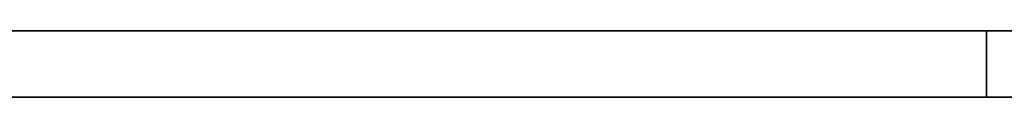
# Model space of a CAD drawing. Header units: millimetres. Extents: x -298 to 298, y -513 to 85.
# Tile 42 of 47: x 159.041 to 160.5267, y -487 to -486.9. Entities that reach past the tile are written whole.
import ezdxf

# ---------------------------------------------------------------- set-up
doc = ezdxf.new("R2010")
doc.units = ezdxf.units.MM
doc.layers.add('1', color=7, linetype='Continuous', true_color=0xffffff)

msp = doc.modelspace()

# ---------------------------------------------------------------- linework, layer by layer
at = {"layer": '1', "color": 150, "linetype": 'Continuous', "lineweight": 35}
for p, q in [((-296.5, -486.9, 247.95), (296.5, -486.9, 247.95)), ((296.5, -486.9, 344.55), (-296.5, -486.9, 344.55))]:
    msp.add_line(p, q, dxfattribs=at)
at = {"layer": '1', "color": 254, "linetype": 'Continuous', "lineweight": 35}
for p, q in [((296.5, -486.9, 344.55), (-296.5, -486.9, 344.55)), ((-296.5, -486.9, 247.95), (296.5, -486.9, 247.95)), ((160.5, -486.9, 270.85), (-160.5, -486.9, 270.85)), ((160.5, -486.9, 268.31), (-160.5, -486.9, 268.31)), ((160.5, -486.9, 265.77), (-160.5, -486.9, 265.77)), ((160.5, -486.9, 263.23), (-160.5, -486.9, 263.23)), ((160.5, -486.9, 260.69), (-160.5, -486.9, 260.69)), ((160.5, -486.9, 258.15), (-160.5, -486.9, 258.15)), ((160.5, -486.9, 255.61), (-160.5, -486.9, 255.61)), ((160.5, -486.9, 253.07), (-160.5, -486.9, 253.07)), ((160.5, -486.9, 250.53), (-160.5, -486.9, 250.53)), ((160.5, -486.9, 247.99), (-160.5, -486.9, 247.99)), ((-160.5, -486.9, 326.73), (160.5, -486.9, 326.73)), ((-160.5, -486.9, 329.27), (160.5, -486.9, 329.27)), ((-160.5, -486.9, 331.81), (160.5, -486.9, 331.81)), ((-160.5, -486.9, 334.35), (160.5, -486.9, 334.35)), ((-160.5, -486.9, 336.89), (160.5, -486.9, 336.89)), ((-160.5, -486.9, 339.43), (160.5, -486.9, 339.43)), ((-160.5, -486.9, 341.97), (160.5, -486.9, 341.97)), ((-160.5, -486.9, 325.46), (160.5, -486.9, 325.46)), ((-160.5, -486.9, 269.58), (160.5, -486.9, 269.58)), ((-160.5, -486.9, 267.04), (160.5, -486.9, 267.04)), ((-160.5, -486.9, 264.5), (160.5, -486.9, 264.5)), ((-160.5, -486.9, 261.96), (160.5, -486.9, 261.96)), ((-160.5, -486.9, 259.42), (160.5, -486.9, 259.42)), ((-160.5, -486.9, 256.88), (160.5, -486.9, 256.88)), ((-160.5, -486.9, 254.34), (160.5, -486.9, 254.34)), ((-160.5, -486.9, 251.8), (160.5, -486.9, 251.8)), ((-160.5, -486.9, 249.26), (160.5, -486.9, 249.26)), ((160.5, -486.9, 328), (-160.5, -486.9, 328)), ((160.5, -486.9, 330.54), (-160.5, -486.9, 330.54)), ((160.5, -486.9, 333.08), (-160.5, -486.9, 333.08)), ((160.5, -486.9, 335.62), (-160.5, -486.9, 335.62)), ((160.5, -486.9, 338.16), (-160.5, -486.9, 338.16)), ((160.5, -486.9, 340.7), (-160.5, -486.9, 340.7)), ((160.5, -486.9, 343.24), (-160.5, -486.9, 343.24)), ((48, -486.9, 272.12), (160.5, -486.9, 272.12)), ((160.5, -486.9, 273.39), (48, -486.9, 273.39)), ((48, -486.9, 274.66), (160.5, -486.9, 274.66)), ((160.5, -486.9, 275.93), (48, -486.9, 275.93)), ((48, -486.9, 277.2), (160.5, -486.9, 277.2)), ((160.5, -486.9, 278.47), (48, -486.9, 278.47)), ((48, -486.9, 279.74), (160.5, -486.9, 279.74)), ((160.5, -486.9, 281.01), (48, -486.9, 281.01)), ((48, -486.9, 282.28), (160.5, -486.9, 282.28)), ((160.5, -486.9, 283.55), (48, -486.9, 283.55)), ((48, -486.9, 284.82), (160.5, -486.9, 284.82)), ((160.5, -486.9, 286.09), (48, -486.9, 286.09)), ((48, -486.9, 287.36), (160.5, -486.9, 287.36)), ((160.5, -486.9, 288.63), (48, -486.9, 288.63)), ((48, -486.9, 289.9), (160.5, -486.9, 289.9)), ((160.5, -486.9, 291.17), (48, -486.9, 291.17)), ((48, -486.9, 292.44), (160.5, -486.9, 292.44)), ((160.5, -486.9, 293.71), (48, -486.9, 293.71)), ((48, -486.9, 294.98), (160.5, -486.9, 294.98)), ((160.5, -486.9, 296.25), (48, -486.9, 296.25)), ((48, -486.9, 297.52), (160.5, -486.9, 297.52)), ((160.5, -486.9, 298.79), (48, -486.9, 298.79)), ((48, -486.9, 300.06), (160.5, -486.9, 300.06)), ((160.5, -486.9, 301.33), (48, -486.9, 301.33)), ((48, -486.9, 302.6), (160.5, -486.9, 302.6)), ((160.5, -486.9, 303.87), (48, -486.9, 303.87)), ((48, -486.9, 305.14), (160.5, -486.9, 305.14)), ((160.5, -486.9, 306.41), (48, -486.9, 306.41)), ((48, -486.9, 307.68), (160.5, -486.9, 307.68)), ((160.5, -486.9, 308.95), (48, -486.9, 308.95)), ((48, -486.9, 310.22), (160.5, -486.9, 310.22)), ((160.5, -486.9, 311.49), (48, -486.9, 311.49)), ((48, -486.9, 312.76), (160.5, -486.9, 312.76)), ((160.5, -486.9, 314.03), (48, -486.9, 314.03)), ((48, -486.9, 315.3), (160.5, -486.9, 315.3)), ((160.5, -486.9, 316.57), (48, -486.9, 316.57)), ((48, -486.9, 317.84), (160.5, -486.9, 317.84)), ((160.5, -486.9, 319.11), (48, -486.9, 319.11)), ((48, -486.9, 320.38), (160.5, -486.9, 320.38)), ((160.5, -486.9, 321.65), (48, -486.9, 321.65)), ((48, -486.9, 322.92), (160.5, -486.9, 322.92)), ((160.5, -486.9, 324.19), (48, -486.9, 324.19)), ((160.5, -487, 270.85), (160.5, -486.9, 270.85)), ((160.5, -486.9, 272.12), (160.5, -486.9, 270.85)), ((160.5, -487, 272.12), (160.5, -486.9, 272.12)), ((160.5, -487, 273.39), (160.5, -486.9, 273.39)), ((160.5, -486.9, 274.66), (160.5, -486.9, 273.39)), ((160.5, -487, 274.66), (160.5, -486.9, 274.66)), ((160.5, -487, 275.93), (160.5, -486.9, 275.93)), ((160.5, -486.9, 277.2), (160.5, -486.9, 275.93)), ((160.5, -487, 277.2), (160.5, -486.9, 277.2)), ((160.5, -487, 278.47), (160.5, -486.9, 278.47)), ((160.5, -486.9, 279.74), (160.5, -486.9, 278.47)), ((160.5, -487, 279.74), (160.5, -486.9, 279.74)), ((160.5, -487, 281.01), (160.5, -486.9, 281.01)), ((160.5, -486.9, 282.28), (160.5, -486.9, 281.01)), ((160.5, -487, 282.28), (160.5, -486.9, 282.28)), ((160.5, -487, 283.55), (160.5, -486.9, 283.55)), ((160.5, -486.9, 284.82), (160.5, -486.9, 283.55)), ((160.5, -487, 284.82), (160.5, -486.9, 284.82)), ((160.5, -487, 286.09), (160.5, -486.9, 286.09)), ((160.5, -486.9, 287.36), (160.5, -486.9, 286.09)), ((160.5, -487, 287.36), (160.5, -486.9, 287.36)), ((160.5, -487, 288.63), (160.5, -486.9, 288.63)), ((160.5, -486.9, 289.9), (160.5, -486.9, 288.63)), ((160.5, -487, 289.9), (160.5, -486.9, 289.9)), ((160.5, -487, 291.17), (160.5, -486.9, 291.17)), ((160.5, -486.9, 292.44), (160.5, -486.9, 291.17)), ((160.5, -487, 292.44), (160.5, -486.9, 292.44)), ((160.5, -487, 293.71), (160.5, -486.9, 293.71)), ((160.5, -486.9, 294.98), (160.5, -486.9, 293.71)), ((160.5, -487, 294.98), (160.5, -486.9, 294.98)), ((160.5, -487, 296.25), (160.5, -486.9, 296.25)), ((160.5, -486.9, 297.52), (160.5, -486.9, 296.25)), ((160.5, -487, 297.52), (160.5, -486.9, 297.52)), ((160.5, -487, 298.79), (160.5, -486.9, 298.79)), ((160.5, -486.9, 300.06), (160.5, -486.9, 298.79)), ((160.5, -487, 300.06), (160.5, -486.9, 300.06)), ((160.5, -487, 301.33), (160.5, -486.9, 301.33)), ((160.5, -486.9, 302.6), (160.5, -486.9, 301.33)), ((160.5, -487, 302.6), (160.5, -486.9, 302.6)), ((160.5, -487, 303.87), (160.5, -486.9, 303.87)), ((160.5, -486.9, 305.14), (160.5, -486.9, 303.87)), ((160.5, -487, 305.14), (160.5, -486.9, 305.14)), ((160.5, -487, 306.41), (160.5, -486.9, 306.41)), ((160.5, -486.9, 307.68), (160.5, -486.9, 306.41)), ((160.5, -487, 307.68), (160.5, -486.9, 307.68)), ((160.5, -487, 308.95), (160.5, -486.9, 308.95)), ((160.5, -486.9, 310.22), (160.5, -486.9, 308.95)), ((160.5, -487, 310.22), (160.5, -486.9, 310.22)), ((160.5, -487, 311.49), (160.5, -486.9, 311.49)), ((160.5, -486.9, 312.76), (160.5, -486.9, 311.49)), ((160.5, -487, 312.76), (160.5, -486.9, 312.76)), ((160.5, -487, 314.03), (160.5, -486.9, 314.03)), ((160.5, -486.9, 315.3), (160.5, -486.9, 314.03)), ((160.5, -487, 315.3), (160.5, -486.9, 315.3)), ((160.5, -487, 316.57), (160.5, -486.9, 316.57)), ((160.5, -486.9, 317.84), (160.5, -486.9, 316.57)), ((160.5, -487, 317.84), (160.5, -486.9, 317.84)), ((160.5, -487, 319.11), (160.5, -486.9, 319.11)), ((160.5, -486.9, 320.38), (160.5, -486.9, 319.11)), ((160.5, -487, 320.38), (160.5, -486.9, 320.38)), ((160.5, -487, 321.65), (160.5, -486.9, 321.65)), ((160.5, -486.9, 322.92), (160.5, -486.9, 321.65)), ((160.5, -487, 322.92), (160.5, -486.9, 322.92)), ((160.5, -487, 324.19), (160.5, -486.9, 324.19)), ((160.5, -486.9, 325.46), (160.5, -486.9, 324.19)), ((160.5, -487, 325.46), (160.5, -486.9, 325.46)), ((160.5, -487, 268.31), (160.5, -486.9, 268.31)), ((160.5, -486.9, 269.58), (160.5, -486.9, 268.31)), ((160.5, -487, 269.58), (160.5, -486.9, 269.58)), ((160.5, -487, 265.77), (160.5, -486.9, 265.77)), ((160.5, -486.9, 267.04), (160.5, -486.9, 265.77)), ((160.5, -487, 267.04), (160.5, -486.9, 267.04)), ((160.5, -487, 263.23), (160.5, -486.9, 263.23)), ((160.5, -486.9, 264.5), (160.5, -486.9, 263.23)), ((160.5, -487, 264.5), (160.5, -486.9, 264.5)), ((160.5, -487, 260.69), (160.5, -486.9, 260.69)), ((160.5, -486.9, 261.96), (160.5, -486.9, 260.69)), ((160.5, -487, 261.96), (160.5, -486.9, 261.96)), ((160.5, -487, 258.15), (160.5, -486.9, 258.15)), ((160.5, -486.9, 259.42), (160.5, -486.9, 258.15)), ((160.5, -487, 259.42), (160.5, -486.9, 259.42)), ((160.5, -487, 255.61), (160.5, -486.9, 255.61)), ((160.5, -486.9, 256.88), (160.5, -486.9, 255.61)), ((160.5, -487, 256.88), (160.5, -486.9, 256.88)), ((160.5, -487, 253.07), (160.5, -486.9, 253.07)), ((160.5, -486.9, 254.34), (160.5, -486.9, 253.07)), ((160.5, -487, 254.34), (160.5, -486.9, 254.34)), ((160.5, -487, 250.53), (160.5, -486.9, 250.53)), ((160.5, -486.9, 251.8), (160.5, -486.9, 250.53)), ((160.5, -487, 251.8), (160.5, -486.9, 251.8)), ((160.5, -487, 247.99), (160.5, -486.9, 247.99)), ((160.5, -486.9, 249.26), (160.5, -486.9, 247.99)), ((160.5, -487, 249.26), (160.5, -486.9, 249.26)), ((160.5, -487, 326.73), (160.5, -486.9, 326.73)), ((160.5, -486.9, 326.73), (160.5, -486.9, 328)), ((160.5, -487, 328), (160.5, -486.9, 328)), ((160.5, -487, 329.27), (160.5, -486.9, 329.27)), ((160.5, -486.9, 329.27), (160.5, -486.9, 330.54)), ((160.5, -487, 330.54), (160.5, -486.9, 330.54)), ((160.5, -487, 331.81), (160.5, -486.9, 331.81)), ((160.5, -486.9, 331.81), (160.5, -486.9, 333.08)), ((160.5, -487, 333.08), (160.5, -486.9, 333.08)), ((160.5, -487, 334.35), (160.5, -486.9, 334.35)), ((160.5, -486.9, 334.35), (160.5, -486.9, 335.62)), ((160.5, -487, 335.62), (160.5, -486.9, 335.62)), ((160.5, -487, 336.89), (160.5, -486.9, 336.89)), ((160.5, -486.9, 336.89), (160.5, -486.9, 338.16)), ((160.5, -487, 338.16), (160.5, -486.9, 338.16)), ((160.5, -487, 339.43), (160.5, -486.9, 339.43)), ((160.5, -486.9, 339.43), (160.5, -486.9, 340.7)), ((160.5, -487, 340.7), (160.5, -486.9, 340.7)), ((160.5, -487, 341.97), (160.5, -486.9, 341.97)), ((160.5, -486.9, 341.97), (160.5, -486.9, 343.24)), ((160.5, -487, 343.24), (160.5, -486.9, 343.24)), ((296.5, -487, 344.55), (-296.5, -487, 344.55)), ((-296.5, -487, 247.95), (296.5, -487, 247.95)), ((160.5, -487, 270.85), (-160.5, -487, 270.85)), ((160.5, -487, 268.31), (-160.5, -487, 268.31)), ((160.5, -487, 265.77), (-160.5, -487, 265.77)), ((160.5, -487, 263.23), (-160.5, -487, 263.23)), ((160.5, -487, 260.69), (-160.5, -487, 260.69)), ((160.5, -487, 258.15), (-160.5, -487, 258.15)), ((160.5, -487, 255.61), (-160.5, -487, 255.61)), ((160.5, -487, 253.07), (-160.5, -487, 253.07)), ((160.5, -487, 250.53), (-160.5, -487, 250.53)), ((160.5, -487, 247.99), (-160.5, -487, 247.99)), ((-160.5, -487, 326.73), (160.5, -487, 326.73)), ((-160.5, -487, 329.27), (160.5, -487, 329.27)), ((-160.5, -487, 331.81), (160.5, -487, 331.81)), ((-160.5, -487, 334.35), (160.5, -487, 334.35)), ((-160.5, -487, 336.89), (160.5, -487, 336.89)), ((-160.5, -487, 339.43), (160.5, -487, 339.43)), ((-160.5, -487, 341.97), (160.5, -487, 341.97)), ((-160.5, -487, 325.46), (160.5, -487, 325.46)), ((-160.5, -487, 269.58), (160.5, -487, 269.58)), ((-160.5, -487, 267.04), (160.5, -487, 267.04)), ((-160.5, -487, 264.5), (160.5, -487, 264.5)), ((-160.5, -487, 261.96), (160.5, -487, 261.96)), ((-160.5, -487, 259.42), (160.5, -487, 259.42)), ((-160.5, -487, 256.88), (160.5, -487, 256.88)), ((-160.5, -487, 254.34), (160.5, -487, 254.34)), ((-160.5, -487, 251.8), (160.5, -487, 251.8)), ((-160.5, -487, 249.26), (160.5, -487, 249.26)), ((160.5, -487, 328), (-160.5, -487, 328)), ((160.5, -487, 330.54), (-160.5, -487, 330.54)), ((160.5, -487, 333.08), (-160.5, -487, 333.08)), ((160.5, -487, 335.62), (-160.5, -487, 335.62)), ((160.5, -487, 338.16), (-160.5, -487, 338.16)), ((160.5, -487, 340.7), (-160.5, -487, 340.7)), ((160.5, -487, 343.24), (-160.5, -487, 343.24)), ((48, -487, 272.12), (160.5, -487, 272.12)), ((160.5, -487, 273.39), (48, -487, 273.39)), ((48, -487, 274.66), (160.5, -487, 274.66)), ((160.5, -487, 275.93), (48, -487, 275.93)), ((48, -487, 277.2), (160.5, -487, 277.2)), ((160.5, -487, 278.47), (48, -487, 278.47)), ((48, -487, 279.74), (160.5, -487, 279.74)), ((160.5, -487, 281.01), (48, -487, 281.01)), ((48, -487, 282.28), (160.5, -487, 282.28)), ((160.5, -487, 283.55), (48, -487, 283.55)), ((48, -487, 284.82), (160.5, -487, 284.82)), ((160.5, -487, 286.09), (48, -487, 286.09)), ((48, -487, 287.36), (160.5, -487, 287.36)), ((160.5, -487, 288.63), (48, -487, 288.63)), ((48, -487, 289.9), (160.5, -487, 289.9)), ((160.5, -487, 291.17), (48, -487, 291.17)), ((48, -487, 292.44), (160.5, -487, 292.44)), ((160.5, -487, 293.71), (48, -487, 293.71)), ((48, -487, 294.98), (160.5, -487, 294.98)), ((160.5, -487, 296.25), (48, -487, 296.25)), ((48, -487, 297.52), (160.5, -487, 297.52)), ((160.5, -487, 298.79), (48, -487, 298.79)), ((48, -487, 300.06), (160.5, -487, 300.06)), ((160.5, -487, 301.33), (48, -487, 301.33)), ((48, -487, 302.6), (160.5, -487, 302.6)), ((160.5, -487, 303.87), (48, -487, 303.87)), ((48, -487, 305.14), (160.5, -487, 305.14)), ((160.5, -487, 306.41), (48, -487, 306.41)), ((48, -487, 307.68), (160.5, -487, 307.68)), ((160.5, -487, 308.95), (48, -487, 308.95)), ((48, -487, 310.22), (160.5, -487, 310.22)), ((160.5, -487, 311.49), (48, -487, 311.49)), ((48, -487, 312.76), (160.5, -487, 312.76)), ((160.5, -487, 314.03), (48, -487, 314.03)), ((48, -487, 315.3), (160.5, -487, 315.3)), ((160.5, -487, 316.57), (48, -487, 316.57)), ((48, -487, 317.84), (160.5, -487, 317.84)), ((160.5, -487, 319.11), (48, -487, 319.11)), ((48, -487, 320.38), (160.5, -487, 320.38)), ((160.5, -487, 321.65), (48, -487, 321.65)), ((48, -487, 322.92), (160.5, -487, 322.92)), ((160.5, -487, 324.19), (48, -487, 324.19)), ((160.5, -487, 272.12), (160.5, -487, 270.85)), ((160.5, -487, 274.66), (160.5, -487, 273.39)), ((160.5, -487, 277.2), (160.5, -487, 275.93)), ((160.5, -487, 279.74), (160.5, -487, 278.47)), ((160.5, -487, 282.28), (160.5, -487, 281.01)), ((160.5, -487, 284.82), (160.5, -487, 283.55)), ((160.5, -487, 287.36), (160.5, -487, 286.09)), ((160.5, -487, 289.9), (160.5, -487, 288.63)), ((160.5, -487, 292.44), (160.5, -487, 291.17)), ((160.5, -487, 294.98), (160.5, -487, 293.71)), ((160.5, -487, 297.52), (160.5, -487, 296.25)), ((160.5, -487, 300.06), (160.5, -487, 298.79)), ((160.5, -487, 302.6), (160.5, -487, 301.33)), ((160.5, -487, 305.14), (160.5, -487, 303.87)), ((160.5, -487, 307.68), (160.5, -487, 306.41)), ((160.5, -487, 310.22), (160.5, -487, 308.95)), ((160.5, -487, 312.76), (160.5, -487, 311.49)), ((160.5, -487, 315.3), (160.5, -487, 314.03)), ((160.5, -487, 317.84), (160.5, -487, 316.57)), ((160.5, -487, 320.38), (160.5, -487, 319.11)), ((160.5, -487, 322.92), (160.5, -487, 321.65)), ((160.5, -487, 325.46), (160.5, -487, 324.19)), ((160.5, -487, 269.58), (160.5, -487, 268.31)), ((160.5, -487, 267.04), (160.5, -487, 265.77)), ((160.5, -487, 264.5), (160.5, -487, 263.23)), ((160.5, -487, 261.96), (160.5, -487, 260.69)), ((160.5, -487, 259.42), (160.5, -487, 258.15)), ((160.5, -487, 256.88), (160.5, -487, 255.61)), ((160.5, -487, 254.34), (160.5, -487, 253.07)), ((160.5, -487, 251.8), (160.5, -487, 250.53)), ((160.5, -487, 249.26), (160.5, -487, 247.99)), ((160.5, -487, 326.73), (160.5, -487, 328)), ((160.5, -487, 329.27), (160.5, -487, 330.54)), ((160.5, -487, 331.81), (160.5, -487, 333.08)), ((160.5, -487, 334.35), (160.5, -487, 335.62)), ((160.5, -487, 336.89), (160.5, -487, 338.16)), ((160.5, -487, 339.43), (160.5, -487, 340.7)), ((160.5, -487, 341.97), (160.5, -487, 343.24))]:
    msp.add_line(p, q, dxfattribs=at)

doc.saveas('drawing.dxf')
